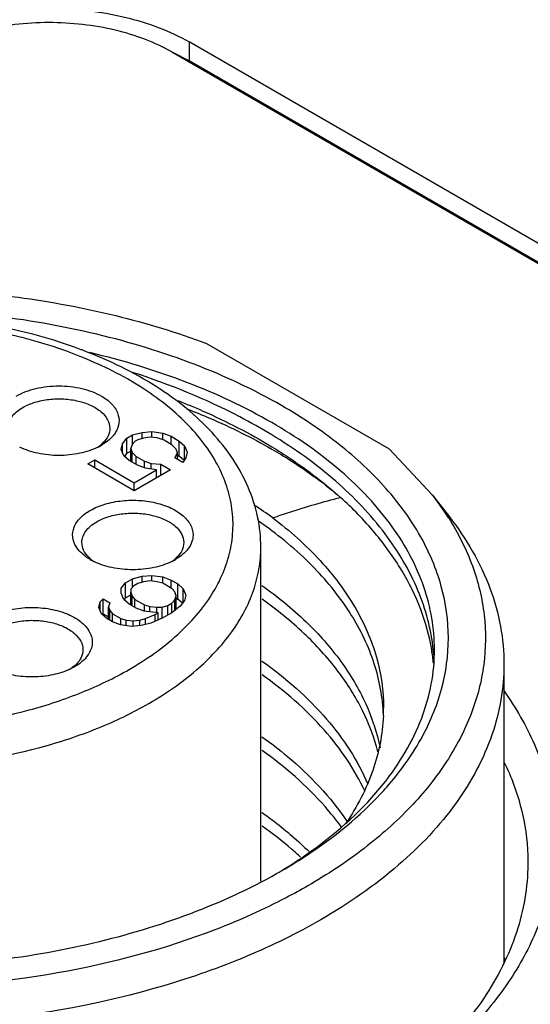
# Model space of a CAD drawing. Header units: inches. Extents: x 0 to 34, y 0 to 22.
# Tile 92 of 103: x 30.491 to 30.708, y 18.242 to 18.66. Entities that reach past the tile are written whole.
import ezdxf

# ---------------------------------------------------------------- set-up
doc = ezdxf.new("R2010")
doc.units = ezdxf.units.IN
doc.header["$LTSCALE"] = 1.87
doc.header["$MEASUREMENT"] = 0
doc.layers.get('0').update_dxf_attribs({"linetype": 'CONTINUOUS'})

msp = doc.modelspace()

# ---------------------------------------------------------------- linework, layer by layer
at = {"color": 7, "linetype": 'CONTINUOUS'}
for p, q in [((31.7141702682, 17.9863547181), (30.5631172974, 18.6509582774)), ((30.5631172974, 18.6509582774), (30.5631172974, 18.6429221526)), ((30.5557516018, 18.646705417), (31.7068045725, 17.9821018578)), ((30.5631172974, 18.6429221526), (30.5561958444, 18.6464957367)), ((31.7141702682, 17.9783185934), (30.5631172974, 18.6429221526)), ((30.5705857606, 18.5228712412), (30.6481857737, 18.4780659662)), ((30.534877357, 18.4802149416), (30.5366789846, 18.482594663)), ((30.5366789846, 18.482594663), (30.5390482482, 18.4839626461)), ((30.5366789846, 18.4761657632), (30.5366789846, 18.482594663)), ((30.5390482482, 18.4839626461), (30.5431697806, 18.485002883)), ((30.5390482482, 18.4799014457), (30.5390482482, 18.4839626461)), ((30.541355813, 18.4819462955), (30.5401711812, 18.481262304)), ((30.5437127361, 18.4826374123), (30.541355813, 18.4819462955)), ((30.5431697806, 18.485002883), (30.5472789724, 18.4853662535)), ((30.5431697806, 18.4824782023), (30.5431697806, 18.485002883)), ((30.5466496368, 18.4829936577), (30.5437127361, 18.4826374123)), ((30.5495741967, 18.4826730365), (30.5466496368, 18.4829936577)), ((30.5472789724, 18.4853662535), (30.5519557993, 18.4847178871)), ((30.5472789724, 18.4829936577), (30.5472789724, 18.4853662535)), ((30.5524864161, 18.481675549), (30.5495741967, 18.4826730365)), ((30.5519557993, 18.4847178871), (30.5554479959, 18.4833855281)), ((30.5519557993, 18.4818572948), (30.5519557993, 18.4847178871)), ((30.5554479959, 18.4833855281), (30.5589278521, 18.4813763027)), ((30.5554479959, 18.47996557), (30.5554479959, 18.4833855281)), ((30.5257529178, 18.4798336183), (30.5244240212, 18.4788081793)), ((30.5342480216, 18.4778423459), (30.534877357, 18.4802149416)), ((30.535370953, 18.4751420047), (30.5342480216, 18.4778423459)), ((30.534877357, 18.4763289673), (30.534877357, 18.4802149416)), ((30.5389742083, 18.4799014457), (30.5383572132, 18.4782057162)), ((30.5383572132, 18.472733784), (30.5383572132, 18.4782057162)), ((30.5383572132, 18.4782057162), (30.5389125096, 18.476517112)), ((30.5401711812, 18.481262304), (30.5389742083, 18.4799014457)), ((30.5559662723, 18.4796663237), (30.5524864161, 18.481675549)), ((30.5576938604, 18.4779848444), (30.5559662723, 18.4796663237)), ((30.5582491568, 18.4762962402), (30.5576938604, 18.4779848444)), ((30.5589278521, 18.4813763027), (30.5612354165, 18.4793599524)), ((30.5589278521, 18.4749474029), (30.5589278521, 18.4813763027)), ((30.5612354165, 18.4734552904), (30.5612354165, 18.4793599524)), ((30.5612354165, 18.4793599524), (30.5623583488, 18.4766596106)), ((30.6481857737, 18.4780659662), (30.66661824, 18.4583875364)), ((30.5376785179, 18.4731256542), (30.535370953, 18.4751420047)), ((30.5366789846, 18.4761657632), (30.5357097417, 18.4748855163)), ((30.5366789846, 18.4761657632), (30.5383572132, 18.4771347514)), ((30.5389125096, 18.4724131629), (30.5389125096, 18.476517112)), ((30.5389125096, 18.476517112), (30.5406400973, 18.474835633)), ((30.5406400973, 18.474835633), (30.5441199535, 18.4728264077)), ((30.5406400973, 18.4714156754), (30.5406400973, 18.474835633)), ((30.5570398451, 18.474258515), (30.5582491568, 18.4762962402)), ((30.5605197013, 18.4722492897), (30.5570398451, 18.474258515)), ((30.5582491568, 18.4735602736), (30.5582491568, 18.4762962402)), ((30.5582491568, 18.4753392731), (30.5589278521, 18.4749474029)), ((30.5610305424, 18.4731100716), (30.5589278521, 18.4749474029)), ((30.5617290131, 18.4742870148), (30.5605197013, 18.4722492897)), ((30.5623583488, 18.4766596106), (30.5617290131, 18.4742870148)), ((30.5200694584, 18.4716650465), (30.5230310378, 18.4733750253)), ((30.539788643, 18.4602794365), (30.5200694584, 18.4716650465)), ((30.5230310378, 18.4733750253), (30.5398503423, 18.4636637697)), ((30.5230310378, 18.4699550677), (30.5230310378, 18.4733750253)), ((30.5411583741, 18.4711164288), (30.5376785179, 18.4731256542)), ((30.5446505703, 18.46978407), (30.5411583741, 18.4711164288)), ((30.5441199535, 18.4728264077), (30.5470321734, 18.4718289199)), ((30.5441199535, 18.4699865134), (30.5441199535, 18.4728264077)), ((30.549327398, 18.4691357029), (30.5446505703, 18.46978407)), ((30.5470321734, 18.4718289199), (30.5511290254, 18.4715154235)), ((30.5470321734, 18.469453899), (30.5470321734, 18.4718289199)), ((30.5511290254, 18.4715154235), (30.5551888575, 18.4691713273)), ((30.5511290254, 18.4668272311), (30.5511290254, 18.4715154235)), ((30.5551888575, 18.4691713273), (30.539788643, 18.4602794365)), ((30.5398503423, 18.4636637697), (30.549327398, 18.4691357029)), ((30.549327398, 18.4657869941), (30.549327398, 18.4691357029)), ((30.5398503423, 18.4602794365), (30.5398503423, 18.4636637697)), ((30.6666182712, 18.4583875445), (30.6738060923, 18.4491085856)), ((30.5936187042, 18.2943870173), (30.5936187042, 18.4361696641)), ((30.5225665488, 18.4302485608), (30.5212437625, 18.4312694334)), ((30.5571992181, 18.4312703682), (30.5558713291, 18.4302457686)), ((30.5390482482, 18.4228821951), (30.5431697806, 18.4239224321)), ((30.5431697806, 18.4239224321), (30.5472789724, 18.4242858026)), ((30.5431697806, 18.4213977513), (30.5431697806, 18.4239224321)), ((30.5472789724, 18.4242858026), (30.5519557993, 18.4236374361)), ((30.5472789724, 18.4219132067), (30.5472789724, 18.4242858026)), ((30.5519557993, 18.4236374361), (30.5554479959, 18.4223050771)), ((30.5519557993, 18.4209299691), (30.5519557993, 18.4236374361)), ((30.5342850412, 18.4187924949), (30.5360866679, 18.4211722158)), ((30.5360866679, 18.4211722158), (30.5390482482, 18.4228821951)), ((30.5360866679, 18.414743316), (30.5360866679, 18.4211722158)), ((30.5395788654, 18.4198398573), (30.5383818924, 18.4184789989)), ((30.5390482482, 18.4192365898), (30.5390482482, 18.4228821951)), ((30.541355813, 18.4208658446), (30.5395788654, 18.4198398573)), ((30.5437127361, 18.4215569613), (30.541355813, 18.4208658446)), ((30.5466496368, 18.4219132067), (30.5437127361, 18.4215569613)), ((30.5495741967, 18.4215925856), (30.5466496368, 18.4219132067)), ((30.5519064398, 18.4209299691), (30.5495741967, 18.4215925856)), ((30.5559662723, 18.4185858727), (30.5519064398, 18.4209299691)), ((30.5554479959, 18.4223050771), (30.5583478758, 18.4206307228)), ((30.5554479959, 18.418885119), (30.5554479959, 18.4223050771)), ((30.5583478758, 18.4206307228), (30.5606554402, 18.4186143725)), ((30.5583478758, 18.414201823), (30.5583478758, 18.4206307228)), ((30.5342480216, 18.4167618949), (30.5342850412, 18.4187924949)), ((30.535370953, 18.4140615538), (30.5342480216, 18.4167618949)), ((30.5342850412, 18.4167618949), (30.5342850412, 18.4187924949)), ((30.5360866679, 18.414743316), (30.5383572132, 18.4160543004)), ((30.5383818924, 18.4184789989), (30.5383572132, 18.4171252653)), ((30.5383572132, 18.411653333), (30.5383572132, 18.4171252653)), ((30.5383572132, 18.4171252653), (30.5389125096, 18.4154366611)), ((30.5389125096, 18.4113327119), (30.5389125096, 18.4154366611)), ((30.5389125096, 18.4154366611), (30.540060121, 18.4140900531)), ((30.5571138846, 18.4172392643), (30.5559662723, 18.4185858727)), ((30.5570521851, 18.4138549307), (30.5576691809, 18.4155506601)), ((30.5576691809, 18.4155506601), (30.5571138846, 18.4172392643)), ((30.5576691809, 18.4098775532), (30.5576691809, 18.4155506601)), ((30.5606554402, 18.4128894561), (30.5606554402, 18.4186143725)), ((30.5606554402, 18.4186143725), (30.5617783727, 18.4159140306)), ((30.5617783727, 18.4159140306), (30.5611490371, 18.4135414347)), ((30.5247586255, 18.4106130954), (30.5253879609, 18.4129856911)), ((30.5253879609, 18.4129856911), (30.5265849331, 18.414346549)), ((30.5253879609, 18.4090997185), (30.5253879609, 18.4129856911)), ((30.5265849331, 18.414346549), (30.5294848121, 18.4126721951)), ((30.5265849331, 18.4079176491), (30.5265849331, 18.414346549)), ((30.5294848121, 18.4126721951), (30.5288678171, 18.4109764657)), ((30.5288678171, 18.4055045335), (30.5288678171, 18.4109764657)), ((30.5288678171, 18.4109764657), (30.5294231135, 18.4092878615)), ((30.5376785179, 18.4120452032), (30.535370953, 18.4140615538)), ((30.5360866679, 18.414743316), (30.5354978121, 18.413965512)), ((30.5405783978, 18.4103708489), (30.5376785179, 18.4120452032)), ((30.540060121, 18.4140900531), (30.5441199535, 18.4117459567)), ((30.540060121, 18.4106700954), (30.540060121, 18.4140900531)), ((30.5441199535, 18.4117459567), (30.5464521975, 18.4110833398)), ((30.5441199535, 18.4090384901), (30.5441199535, 18.4117459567)), ((30.5464521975, 18.4110833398), (30.5493767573, 18.4107627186)), ((30.5464521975, 18.4087773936), (30.5464521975, 18.4110833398)), ((30.5493767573, 18.4107627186), (30.5517213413, 18.4107769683)), ((30.5493767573, 18.4083972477), (30.5493767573, 18.4107627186)), ((30.5517213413, 18.4107769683), (30.5540782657, 18.4114680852)), ((30.5517213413, 18.4060389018), (30.5517213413, 18.4107769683)), ((30.5540782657, 18.4114680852), (30.5558552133, 18.4124940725)), ((30.5540782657, 18.4074496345), (30.5540782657, 18.4114680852)), ((30.5593474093, 18.4111617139), (30.5557811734, 18.4084328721)), ((30.5558552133, 18.4124940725), (30.5570521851, 18.4138549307)), ((30.5558552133, 18.4084328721), (30.5558552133, 18.4124940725)), ((30.5570521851, 18.4094054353), (30.5570521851, 18.4138549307)), ((30.5576691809, 18.414593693), (30.5583478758, 18.414201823)), ((30.5602634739, 18.4125279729), (30.5583478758, 18.414201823)), ((30.5611490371, 18.4135414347), (30.5593474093, 18.4111617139)), ((30.5258815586, 18.4079127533), (30.5247586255, 18.4106130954)), ((30.5281891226, 18.4058964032), (30.5258815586, 18.4079127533)), ((30.5265849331, 18.4079176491), (30.5262757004, 18.4075660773)), ((30.5265849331, 18.4079176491), (30.5288678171, 18.4065995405)), ((30.5294231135, 18.4051839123), (30.5294231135, 18.4092878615)), ((30.5294231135, 18.4092878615), (30.5305707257, 18.4079412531)), ((30.5305707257, 18.4079412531), (30.5340505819, 18.4059320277)), ((30.5305707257, 18.4045569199), (30.5305707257, 18.4079412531)), ((30.544070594, 18.4090384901), (30.5405783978, 18.4103708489)), ((30.5499197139, 18.4083972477), (30.544070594, 18.4090384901)), ((30.5446012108, 18.4059961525), (30.5487350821, 18.4077132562)), ((30.5487350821, 18.4077132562), (30.5499197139, 18.4083972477)), ((30.5487350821, 18.4047754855), (30.5487350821, 18.4077132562)), ((30.5499197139, 18.4052916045), (30.5499197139, 18.4083972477)), ((30.5557811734, 18.4084328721), (30.5516349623, 18.4060389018)), ((30.5305090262, 18.4045569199), (30.5281891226, 18.4058964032)), ((30.5340012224, 18.4032245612), (30.5305090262, 18.4045569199)), ((30.5386780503, 18.4025761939), (30.5340012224, 18.4032245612)), ((30.5340505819, 18.4059320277), (30.5363828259, 18.4052694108)), ((30.5340505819, 18.4032245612), (30.5340505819, 18.4059320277)), ((30.5363828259, 18.4052694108), (30.5393073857, 18.4049487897)), ((30.5363828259, 18.40289439), (30.5363828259, 18.4052694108)), ((30.5427872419, 18.4029395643), (30.5386780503, 18.4025761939)), ((30.5393073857, 18.4049487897), (30.5422442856, 18.4053050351)), ((30.5393073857, 18.4025761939), (30.5393073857, 18.4049487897)), ((30.5422442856, 18.4053050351), (30.5446012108, 18.4059961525)), ((30.5422442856, 18.4029395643), (30.5422442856, 18.4053050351)), ((30.546908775, 18.4039798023), (30.5427872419, 18.4029395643)), ((30.5446012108, 18.4033973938), (30.5446012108, 18.4059961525)), ((30.5516349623, 18.4060389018), (30.546908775, 18.4039798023)), ((30.514351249, 18.3857068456), (30.5125000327, 18.3843322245)), ((30.6969651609, 18.3864610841), (30.6969651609, 18.2598282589)), ((30.5144674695, 18.3854415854), (30.5124125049, 18.3843767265)), ((30.6301771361, 18.3197774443), (30.6302590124, 18.3196549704))]:
    msp.add_line(p, q, dxfattribs=at)
for centre, radius, start, end in [((30.4478402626, 18.3346786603), 0.1980801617, 69.0746575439, 69.4720621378), ((30.5131617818, 18.5016121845), 0.0254450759, 296.2440370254, 299.9621153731), ((30.5166021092, 18.4904940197), 0.0140492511, 310.6425441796, 314.9426690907), ((30.5670794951, 18.3812022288), 0.1259584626, 32.3599532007, 37.7910650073), ((30.4953626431, 18.3053704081), 0.1767433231, 54.2169362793, 57.3170915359), ((30.5303843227, 18.4419179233), 0.0140335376, 225.0431695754, 229.3575291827), ((30.5480486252, 18.4419321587), 0.0140501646, 310.638187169, 314.9425764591), ((30.5338537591, 18.453079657), 0.0254810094, 240.0375342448, 243.7318725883), ((30.5446091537, 18.4530468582), 0.0254423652, 296.246737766, 299.9621706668), ((30.5806701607, 18.3783809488), 0.0867513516, 5.6567384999, 9.4736823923), ((30.5813375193, 18.3835298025), 0.0860799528, 4.5136748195, 6.0675341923), ((30.5052009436, 18.3963704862), 0.0140513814, 310.6323841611, 314.9424529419), ((30.5003291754, 18.4103979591), 0.028689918, 293.5088140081, 294.90846946), ((30.5682504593, 18.3620962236), 0.0775323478, 1.8551922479, 4.202525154), ((30.5679837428, 18.3678885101), 0.0777974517, 357.5770572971, 359.9809367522), ((30.5437621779, 18.4252025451), 0.1376329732, 317.0805850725, 318.6713103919), ((30.4873774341, 18.4980096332), 0.230094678, 299.3878607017, 299.9955706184), ((30.5928546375, 18.2048300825), 0.1187395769, 28.1372286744, 28.6336835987)]:
    msp.add_arc(centre, radius, start, end, dxfattribs=at)
for points, knots in [([(30.4438283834, 18.6509367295), (30.4479043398, 18.6532901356), (30.4568362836, 18.6574386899), (30.4713705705, 18.6618809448), (30.4871223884, 18.6645814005), (30.503467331, 18.6654940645), (30.5198135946, 18.6645902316), (30.5355688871, 18.6618971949), (30.5501069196, 18.6574594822), (30.5590409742, 18.6533118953), (30.5631172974, 18.6509582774)], [0, 0, 0, 0, 0.1139625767, 0.2373395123, 0.3670356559, 0.4999694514, 0.6329119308, 0.7626279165, 0.8860271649, 1, 1, 1, 1]), ([(30.5557516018, 18.646705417), (30.5521786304, 18.6487684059), (30.5443479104, 18.6524040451), (30.531605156, 18.6562941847), (30.5177952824, 18.6586547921), (30.5034673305, 18.6594467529), (30.4891407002, 18.6586459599), (30.4753343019, 18.656277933), (30.4625952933, 18.6523832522), (30.4547666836, 18.6487466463), (30.4511940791, 18.6466838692)], [0, 0, 0, 0, 0.1139733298, 0.2373724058, 0.3670900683, 0.5000348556, 0.6329697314, 0.7626647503, 0.8860383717, 1, 1, 1, 1]), ([(30.2488726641, 18.5028796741), (30.2595912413, 18.5090684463), (30.2827767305, 18.5202114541), (30.3203699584, 18.5328126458), (30.3610782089, 18.5416097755), (30.4037547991, 18.5463522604), (30.4472038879, 18.5469104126), (30.4902045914, 18.5432662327), (30.5315416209, 18.5355261), (30.5579697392, 18.5275502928), (30.5705857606, 18.5228712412)], [0, 0, 0, 0, 0.1120242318, 0.2319800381, 0.358118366, 0.4882600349, 0.619988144, 0.7507932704, 0.8782113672, 1, 1, 1, 1]), ([(30.6024260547, 18.496450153), (30.590705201, 18.503217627), (30.5650763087, 18.5151531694), (30.5233405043, 18.5278384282), (30.4781554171, 18.5356477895), (30.4312171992, 18.538282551), (30.384277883, 18.5356472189), (30.3390950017, 18.52783982), (30.2973492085, 18.5151475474), (30.2605751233, 18.4980265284), (30.2301076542, 18.4770386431), (30.2070701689, 18.4528407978), (30.1947051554, 18.4300476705), (30.1898889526, 18.4114513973), (30.1886960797, 18.3975960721), (30.1898891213, 18.3837407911), (30.194704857, 18.3651444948), (30.2070718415, 18.3423511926), (30.230101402, 18.3181567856), (30.2493797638, 18.3048791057), (30.260008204, 18.2987423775)], [0, 0, 0, 0, 0.0665670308, 0.1383871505, 0.2139870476, 0.2915553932, 0.3691239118, 0.4447243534, 0.5165470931, 0.5831119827, 0.6434717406, 0.697469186, 0.746037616, 0.7690089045, 0.7915554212, 0.8141020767, 0.8370732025, 0.8856418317, 0.9396371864, 1, 1, 1, 1]), ([(30.5172998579, 18.5201809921), (30.5018655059, 18.5259603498), (30.4687310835, 18.5339732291), (30.4177127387, 18.5362033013), (30.3679630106, 18.5290467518), (30.3369322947, 18.5176791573), (30.3231224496, 18.5102707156)], [0, 0, 0, 0, 0.2479889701, 0.5083522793, 0.7641897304, 1, 1, 1, 1]), ([(30.5164152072, 18.5175086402), (30.5012693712, 18.5235088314), (30.4683826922, 18.5317945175), (30.4176810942, 18.5340815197), (30.3756826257, 18.5277696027), (30.3450147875, 18.5176336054), (30.3311380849, 18.5109932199), (30.3247335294, 18.5072953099)], [0, 0, 0, 0, 0.2475606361, 0.5101106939, 0.7671369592, 0.8876177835, 1, 1, 1, 1]), ([(30.5936187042, 18.4361696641), (30.5936187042, 18.4405200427), (30.5926845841, 18.4493130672), (30.5885634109, 18.4620676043), (30.5819239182, 18.4741604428), (30.5729839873, 18.4853985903), (30.5619690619, 18.495680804), (30.5443427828, 18.5083211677), (30.5292121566, 18.5156311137), (30.5185848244, 18.5196947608)], [0, 0, 0, 0, 0.1095335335, 0.2207117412, 0.3353765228, 0.4549840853, 0.5807826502, 0.7135315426, 1, 1, 1, 1]), ([(30.5377007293, 18.3843307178), (30.5450364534, 18.388566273), (30.5582010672, 18.3977827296), (30.5711749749, 18.4125354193), (30.577805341, 18.4251449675), (30.5808638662, 18.4346208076), (30.5820905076, 18.444256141), (30.5814603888, 18.4539140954), (30.5789868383, 18.4634557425), (30.5731398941, 18.4761893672), (30.561048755, 18.4912359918), (30.5409875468, 18.5063361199), (30.5250607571, 18.5140836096), (30.5164152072, 18.5175086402)], [0, 0, 0, 0, 0.1398143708, 0.263204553, 0.3198210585, 0.3739559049, 0.4266717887, 0.4791856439, 0.5327378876, 0.5884527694, 0.7094120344, 0.8465096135, 1, 1, 1, 1]), ([(30.5982502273, 18.4892174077), (30.5867280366, 18.4958701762), (30.5615231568, 18.5075894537), (30.5349590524, 18.5156178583), (30.5209864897, 18.518932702)], [0, 0, 0, 0, 0.4809238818, 1, 1, 1, 1]), ([(30.5982389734, 18.4840337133), (30.5938252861, 18.4867144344), (30.5749426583, 18.4973187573), (30.5547472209, 18.505510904), (30.5390513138, 18.5105399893)], [0, 0, 0, 0, 0.2385670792, 1, 1, 1, 1]), ([(30.4896781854, 18.5004642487), (30.4922472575, 18.5019475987), (30.4982216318, 18.5041121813), (30.5077739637, 18.5051492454), (30.517326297, 18.5041121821), (30.5233006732, 18.5019475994), (30.5258697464, 18.5004642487)], [0, 0, 0, 0, 0.2372413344, 0.4999999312, 0.7627585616, 1, 1, 1, 1]), ([(30.4924625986, 18.4956415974), (30.4940654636, 18.4965670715), (30.4976945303, 18.4980646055), (30.5036092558, 18.4992479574), (30.509865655, 18.4994211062), (30.5159509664, 18.49856631), (30.5213794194, 18.4967525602), (30.5257277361, 18.4941029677), (30.528673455, 18.4907527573), (30.5294275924, 18.4880500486), (30.5294275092, 18.4868010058)], [0, 0, 0, 0, 0.1288274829, 0.2705619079, 0.4178787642, 0.5623784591, 0.6961932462, 0.8135865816, 0.913061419, 1, 1, 1, 1]), ([(30.5258697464, 18.5004642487), (30.5274376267, 18.4995589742), (30.5301817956, 18.4975504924), (30.5329867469, 18.4935748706), (30.5336897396, 18.4890873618), (30.5326583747, 18.4863317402), (30.5319130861, 18.4851094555)], [0, 0, 0, 0, 0.2931939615, 0.5432521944, 0.7681629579, 1, 1, 1, 1]), ([(30.5583917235, 18.4985643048), (30.5619515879, 18.4971577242), (30.5756201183, 18.491449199), (30.5888499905, 18.4846613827), (30.5982389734, 18.4789588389)], [0, 0, 0, 0, 0.258404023, 1, 1, 1, 1]), ([(30.4861204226, 18.4868010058), (30.4861204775, 18.4876258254), (30.4864252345, 18.4893449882), (30.4877284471, 18.4917403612), (30.4897886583, 18.4939056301), (30.4915124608, 18.4950929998), (30.4924625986, 18.4956415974)], [0, 0, 0, 0, 0.2177897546, 0.4509217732, 0.710304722, 1, 1, 1, 1]), ([(30.5625178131, 18.494904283), (30.5656948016, 18.493677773), (30.577912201, 18.4887110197), (30.589778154, 18.4828585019), (30.5982502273, 18.477966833)], [0, 0, 0, 0, 0.2582212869, 1, 1, 1, 1]), ([(30.6471153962, 18.33431279), (30.6525948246, 18.3405447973), (30.6620897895, 18.353574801), (30.6712727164, 18.3752766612), (30.6743722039, 18.3977296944), (30.6712000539, 18.4201762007), (30.6619434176, 18.4418711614), (30.6470134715, 18.4622550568), (30.6268870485, 18.4809064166), (30.6110143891, 18.4914913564), (30.6024260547, 18.496450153)], [0, 0, 0, 0, 0.1263389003, 0.2433810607, 0.3552438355, 0.4671389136, 0.5842681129, 0.710734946, 0.8490154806, 1, 1, 1, 1]), ([(30.5294275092, 18.4868010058), (30.5294274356, 18.4856946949), (30.5288533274, 18.4833318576), (30.527401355, 18.4814242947), (30.5265264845, 18.4805497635)], [0, 0, 0, 0, 0.4721116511, 1, 1, 1, 1]), ([(30.6674376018, 18.3927745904), (30.667437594, 18.3972469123), (30.6666592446, 18.4062944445), (30.6619608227, 18.4244333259), (30.6498954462, 18.4466729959), (30.627427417, 18.4702764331), (30.6086193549, 18.4832304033), (30.5982502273, 18.4892174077)], [0, 0, 0, 0, 0.1081656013, 0.2183689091, 0.4513771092, 0.7104159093, 1, 1, 1, 1]), ([(30.5319130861, 18.4851094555), (30.5315872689, 18.4845751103), (30.5299630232, 18.4823436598), (30.5277092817, 18.4806298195), (30.5258697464, 18.4795676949)], [0, 0, 0, 0, 0.2275806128, 1, 1, 1, 1]), ([(30.666935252, 18.3926285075), (30.6660183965, 18.4012547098), (30.6613351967, 18.4189175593), (30.6467556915, 18.4433482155), (30.6253799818, 18.4657023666), (30.6078341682, 18.4782059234), (30.5982389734, 18.4840337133)], [0, 0, 0, 0, 0.2202088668, 0.4561506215, 0.7150200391, 1, 1, 1, 1]), ([(30.5244134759, 18.4787900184), (30.5219601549, 18.4775784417), (30.5164620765, 18.4758029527), (30.5077694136, 18.4749461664), (30.4990785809, 18.4758051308), (30.4935819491, 18.4775803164), (30.491130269, 18.4787919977)], [0, 0, 0, 0, 0.2396888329, 0.5000660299, 0.7604359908, 1, 1, 1, 1]), ([(30.5982389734, 18.4789588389), (30.600925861, 18.4773269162), (30.6111449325, 18.4708267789), (30.6208119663, 18.4634346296), (30.6274710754, 18.4574279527)], [0, 0, 0, 0, 0.2595572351, 1, 1, 1, 1]), ([(30.5982502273, 18.477966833), (30.6009335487, 18.4764175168), (30.6111260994, 18.4702453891), (30.6207965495, 18.4631867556), (30.6274753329, 18.4574297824)], [0, 0, 0, 0, 0.2600267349, 1, 1, 1, 1]), ([(30.5987077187, 18.4487510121), (30.6010999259, 18.4495801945), (30.6105992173, 18.4527591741), (30.6202224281, 18.4555712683), (30.6274725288, 18.4574321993)], [0, 0, 0, 0, 0.2527551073, 1, 1, 1, 1]), ([(30.6662383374, 18.3926597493), (30.6652663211, 18.3984872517), (30.6620509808, 18.4102311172), (30.6537541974, 18.4270185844), (30.6421479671, 18.4430419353), (30.6326538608, 18.4527532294), (30.6274674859, 18.4574311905)], [0, 0, 0, 0, 0.2306556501, 0.4717255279, 0.7273210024, 1, 1, 1, 1]), ([(30.5211264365, 18.4519000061), (30.5230799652, 18.4530279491), (30.5275149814, 18.4548376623), (30.5347361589, 18.4562205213), (30.5423465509, 18.4563376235), (30.5496874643, 18.4551743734), (30.5561426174, 18.452827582), (30.5611859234, 18.4494619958), (30.5644099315, 18.4452223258), (30.5649285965, 18.4419086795), (30.5647485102, 18.4404217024)], [0, 0, 0, 0, 0.1302711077, 0.2737509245, 0.422525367, 0.5676005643, 0.7007189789, 0.8162156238, 0.913499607, 1, 1, 1, 1]), ([(30.5150981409, 18.4365225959), (30.514348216, 18.4377454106), (30.513307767, 18.4405030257), (30.5140035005, 18.444999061), (30.516809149, 18.4489822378), (30.51955653, 18.4509935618), (30.5211264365, 18.4519000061)], [0, 0, 0, 0, 0.2319753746, 0.45685229, 0.7068398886, 1, 1, 1, 1]), ([(30.5239097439, 18.4470790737), (30.5255126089, 18.4480045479), (30.5291416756, 18.4495020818), (30.5350564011, 18.4506854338), (30.5413128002, 18.4508585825), (30.5473981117, 18.4500037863), (30.5528265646, 18.4481900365), (30.5571748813, 18.445540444), (30.5601206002, 18.4421902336), (30.5608747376, 18.439487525), (30.5608746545, 18.4382384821)], [0, 0, 0, 0, 0.1288274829, 0.2705619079, 0.4178787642, 0.5623784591, 0.6961932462, 0.8135865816, 0.913061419, 1, 1, 1, 1]), ([(30.5987076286, 18.4487510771), (30.6059175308, 18.4432770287), (30.6189429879, 18.4316926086), (30.6341604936, 18.4116498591), (30.6436133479, 18.3901793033), (30.6457835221, 18.3751588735), (30.6457811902, 18.3678626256)], [0, 0, 0, 0, 0.2804960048, 0.5368950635, 0.7739224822, 1, 1, 1, 1]), ([(30.6734768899, 18.4486197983), (30.6775094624, 18.4422366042), (30.6842003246, 18.4289817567), (30.6893938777, 18.4076489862), (30.6892047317, 18.3860363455), (30.6836375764, 18.3647370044), (30.672913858, 18.3442606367), (30.6573569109, 18.3250022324), (30.6373350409, 18.3072941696), (30.6218687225, 18.2971092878), (30.6135615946, 18.2923128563)], [0, 0, 0, 0, 0.119555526, 0.2330355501, 0.3444593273, 0.4582409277, 0.5783570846, 0.7077424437, 0.8481084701, 1, 1, 1, 1]), ([(30.6738057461, 18.4491084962), (30.680984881, 18.4398397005), (30.6898739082, 18.4246553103), (30.6959568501, 18.4027740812), (30.6969651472, 18.3918510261), (30.6969650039, 18.3864610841)], [0, 0, 0, 0, 0.5183056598, 0.7617149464, 1, 1, 1, 1]), ([(30.5175675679, 18.4382384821), (30.5175676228, 18.4390633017), (30.5178723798, 18.4407824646), (30.5191755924, 18.4431778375), (30.5212358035, 18.4453431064), (30.5229596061, 18.4465304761), (30.5239097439, 18.4470790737)], [0, 0, 0, 0, 0.2177897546, 0.4509217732, 0.710304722, 1, 1, 1, 1]), ([(30.6455743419, 18.3677779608), (30.6450355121, 18.375111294), (30.6417248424, 18.390115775), (30.6307237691, 18.4112488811), (30.6141071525, 18.4308358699), (30.6002675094, 18.4420639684), (30.5926653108, 18.4473531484)], [0, 0, 0, 0, 0.2237408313, 0.4606794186, 0.7182010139, 1, 1, 1, 1]), ([(30.5647485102, 18.4404217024), (30.5647068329, 18.440077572), (30.5644485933, 18.4386646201), (30.5638497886, 18.4373235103), (30.5632704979, 18.4364034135)], [0, 0, 0, 0, 0.2417472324, 1, 1, 1, 1]), ([(30.5211277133, 18.431004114), (30.5204755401, 18.431380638), (30.5181732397, 18.4328557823), (30.5161364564, 18.4348295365), (30.5150981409, 18.4365225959)], [0, 0, 0, 0, 0.2749249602, 1, 1, 1, 1]), ([(30.5204685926, 18.4319872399), (30.5195939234, 18.4328619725), (30.518141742, 18.4347692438), (30.5175674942, 18.4371321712), (30.5175675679, 18.4382384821)], [0, 0, 0, 0, 0.5278883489, 1, 1, 1, 1]), ([(30.5460523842, 18.3698652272), (30.5531811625, 18.3739812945), (30.566111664, 18.3828871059), (30.5815585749, 18.399114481), (30.589852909, 18.4144043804), (30.593084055, 18.4268747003), (30.5936183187, 18.4330949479), (30.5936185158, 18.4361696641)], [0, 0, 0, 0, 0.2895843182, 0.5486222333, 0.7816308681, 0.8918345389, 1, 1, 1, 1]), ([(30.5632704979, 18.4364034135), (30.5629430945, 18.4358833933), (30.5613261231, 18.4337163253), (30.5591172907, 18.4320448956), (30.5573157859, 18.4310047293)], [0, 0, 0, 0, 0.228038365, 1, 1, 1, 1]), ([(30.5608746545, 18.4382384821), (30.5608745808, 18.4371321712), (30.5603004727, 18.4347693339), (30.5588485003, 18.432861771), (30.5579736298, 18.4319872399)], [0, 0, 0, 0, 0.4721116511, 1, 1, 1, 1]), ([(30.5558607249, 18.4302276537), (30.5534073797, 18.4290159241), (30.5479091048, 18.4272402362), (30.5392160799, 18.4263834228), (30.5305249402, 18.4272425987), (30.525028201, 18.4290181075), (30.5225765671, 18.430230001)], [0, 0, 0, 0, 0.2396881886, 0.5000682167, 0.7604398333, 1, 1, 1, 1]), ([(30.5941144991, 18.4199761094), (30.600721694, 18.4152848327), (30.6128663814, 18.4054015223), (30.6279158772, 18.3884739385), (30.6387410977, 18.3703417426), (30.6430046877, 18.3573918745), (30.6442775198, 18.350971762)], [0, 0, 0, 0, 0.2786262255, 0.5361224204, 0.7749517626, 1, 1, 1, 1]), ([(30.4782810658, 18.4063351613), (30.4804630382, 18.4075950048), (30.4854655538, 18.4095492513), (30.4935688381, 18.4108414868), (30.5019705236, 18.4105803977), (30.5097933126, 18.4087781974), (30.5162463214, 18.4056292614), (30.5201450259, 18.4018432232), (30.5217067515, 18.3984306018), (30.5220878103, 18.3958758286), (30.5216993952, 18.3933232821), (30.5209745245, 18.3917467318), (30.5205182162, 18.3909960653)], [0, 0, 0, 0, 0.1347730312, 0.2837045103, 0.4364353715, 0.5816569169, 0.7099074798, 0.8168236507, 0.8637863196, 0.9083903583, 0.9530098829, 1, 1, 1, 1]), ([(30.643337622, 18.3493531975), (30.6418040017, 18.3554052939), (30.6372047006, 18.3675504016), (30.626436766, 18.3845279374), (30.6119243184, 18.4004088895), (30.6003768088, 18.4097445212), (30.5941212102, 18.4141859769)], [0, 0, 0, 0, 0.2256878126, 0.4652310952, 0.722671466, 1, 1, 1, 1]), ([(30.4810629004, 18.4015165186), (30.4826657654, 18.4024419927), (30.4862948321, 18.4039395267), (30.4922095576, 18.4051228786), (30.4984659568, 18.4052960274), (30.5045512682, 18.4044412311), (30.5099797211, 18.4026274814), (30.5143280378, 18.3999778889), (30.5172737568, 18.3966276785), (30.5180278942, 18.3939249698), (30.518027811, 18.392675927)], [0, 0, 0, 0, 0.1288274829, 0.2705619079, 0.4178787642, 0.5623784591, 0.6961932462, 0.8135865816, 0.913061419, 1, 1, 1, 1]), ([(30.5205182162, 18.3909960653), (30.5201926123, 18.3904604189), (30.518567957, 18.3882232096), (30.5163103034, 18.3865056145), (30.5144674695, 18.3854415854)], [0, 0, 0, 0, 0.2275464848, 1, 1, 1, 1]), ([(30.518027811, 18.392675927), (30.5180277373, 18.3915696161), (30.5174536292, 18.3892067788), (30.5160016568, 18.3872992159), (30.5151267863, 18.3864246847)], [0, 0, 0, 0, 0.4721116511, 1, 1, 1, 1]), ([(30.6458948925, 18.3358690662), (30.6525551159, 18.3442461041), (30.6608260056, 18.3580127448), (30.6664980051, 18.3779276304), (30.6674376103, 18.3878710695), (30.6674376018, 18.3927745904)], [0, 0, 0, 0, 0.5190223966, 0.7621910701, 1, 1, 1, 1]), ([(30.5941150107, 18.3878318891), (30.6041489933, 18.3807084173), (30.6218458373, 18.3653310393), (30.6348398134, 18.3455684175), (30.6391011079, 18.335525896)], [0, 0, 0, 0, 0.5300728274, 1, 1, 1, 1]), ([(30.6969650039, 18.3864610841), (30.6969648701, 18.3814297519), (30.6960903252, 18.37125115), (30.6908033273, 18.3508452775), (30.6772310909, 18.3258249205), (30.6519534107, 18.2992717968), (30.6307945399, 18.2846982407), (30.6191293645, 18.2779629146)], [0, 0, 0, 0, 0.1081648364, 0.2183691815, 0.4513743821, 0.7104185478, 1, 1, 1, 1]), ([(30.3460190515, 18.3741173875), (30.3611648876, 18.3681171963), (30.3940515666, 18.3598315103), (30.4447531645, 18.357544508), (30.486751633, 18.363856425), (30.5174194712, 18.3739924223), (30.5312961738, 18.3806328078), (30.5377007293, 18.3843307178)], [0, 0, 0, 0, 0.2475606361, 0.5101106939, 0.7671369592, 0.8876177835, 1, 1, 1, 1]), ([(30.5117733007, 18.3840893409), (30.5093623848, 18.383040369), (30.5040749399, 18.3815218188), (30.4958059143, 18.3808551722), (30.487595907, 18.3817294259), (30.482403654, 18.3833879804), (30.4800666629, 18.3845037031)], [0, 0, 0, 0, 0.2425596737, 0.5024630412, 0.7610905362, 1, 1, 1, 1]), ([(30.637918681, 18.332406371), (30.6335193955, 18.341923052), (30.6207183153, 18.3605711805), (30.6037161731, 18.3752302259), (30.5941219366, 18.3820418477)], [0, 0, 0, 0, 0.4711906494, 1, 1, 1, 1]), ([(30.6969982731, 18.3750754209), (30.7020421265, 18.3679978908), (30.7105930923, 18.3532859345), (30.7180507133, 18.3293668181), (30.719385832, 18.30495902), (30.7145302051, 18.2807489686), (30.7036959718, 18.2573619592), (30.6872439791, 18.2352844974), (30.6655957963, 18.2149102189), (30.6486703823, 18.2031593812), (30.6395421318, 18.1976137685)], [0, 0, 0, 0, 0.122538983, 0.2379200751, 0.3500742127, 0.4635348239, 0.5825846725, 0.7105318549, 0.8494046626, 1, 1, 1, 1]), ([(30.3375346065, 18.3595752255), (30.3539039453, 18.3529005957), (30.3895912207, 18.3436369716), (30.4447367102, 18.3408914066), (30.4905085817, 18.347627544), (30.5239487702, 18.3586124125), (30.5390755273, 18.3658368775), (30.5460523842, 18.3698652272)], [0, 0, 0, 0, 0.2468580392, 0.5094340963, 0.7668381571, 0.8874995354, 1, 1, 1, 1]), ([(30.6457116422, 18.3645995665), (30.6453785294, 18.356725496), (30.6421619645, 18.3405160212), (30.6345264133, 18.3259381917), (30.6298324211, 18.3190089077)], [0, 0, 0, 0, 0.4849732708, 1, 1, 1, 1]), ([(30.5941157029, 18.355687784), (30.5978192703, 18.353058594), (30.6113115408, 18.3427076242), (30.6232386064, 18.3301411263), (30.6301771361, 18.3197774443)], [0, 0, 0, 0, 0.2669543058, 1, 1, 1, 1]), ([(30.6278110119, 18.3173865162), (30.6256464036, 18.3203735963), (30.6158467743, 18.3325935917), (30.6038720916, 18.3429751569), (30.594122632, 18.3498976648)], [0, 0, 0, 0, 0.2357734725, 1, 1, 1, 1]), ([(30.6971061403, 18.3448132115), (30.7001143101, 18.3385424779), (30.7048952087, 18.3256186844), (30.7068540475, 18.3119595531), (30.7070695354, 18.3052410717)], [0, 0, 0, 0, 0.5085181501, 1, 1, 1, 1]), ([(30.6025098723, 18.2988557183), (30.6068757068, 18.3015104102), (30.6227915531, 18.3119816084), (30.6372119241, 18.3249478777), (30.6458948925, 18.3358690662)], [0, 0, 0, 0, 0.2680527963, 1, 1, 1, 1]), ([(30.6024093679, 18.2987329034), (30.6065101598, 18.3011001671), (30.6216589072, 18.3104844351), (30.6356393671, 18.3218918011), (30.6445524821, 18.3314787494)], [0, 0, 0, 0, 0.2656361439, 1, 1, 1, 1]), ([(30.5941164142, 18.3235435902), (30.5959425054, 18.3222471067), (30.6029286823, 18.3170911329), (30.6095277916, 18.3114021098), (30.6141137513, 18.306876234)], [0, 0, 0, 0, 0.2579295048, 1, 1, 1, 1]), ([(30.6105363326, 18.3045021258), (30.6092753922, 18.3056649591), (30.6040227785, 18.3103449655), (30.5984595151, 18.314673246), (30.5941229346, 18.3177532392)], [0, 0, 0, 0, 0.2438430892, 1, 1, 1, 1]), ([(30.7070695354, 18.3052410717), (30.7072258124, 18.300368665), (30.706755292, 18.2905163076), (30.7036951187, 18.2758809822), (30.6983177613, 18.2614910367), (30.6906836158, 18.2474770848), (30.6808681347, 18.2339509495), (30.6645792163, 18.21626163), (30.649947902, 18.2047581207), (30.639432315, 18.1977742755)], [0, 0, 0, 0, 0.1103240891, 0.2221118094, 0.3370823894, 0.4567166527, 0.5821842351, 0.7143186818, 1, 1, 1, 1]), ([(30.2620097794, 18.2976000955), (30.273671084, 18.2910222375), (30.2990773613, 18.2794241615), (30.3403316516, 18.2670930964), (30.3848879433, 18.2595031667), (30.4311240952, 18.2569366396), (30.4773637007, 18.2594829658), (30.5219308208, 18.2670529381), (30.5632005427, 18.2793667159), (30.5886207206, 18.2909521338), (30.6002893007, 18.2975240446)], [0, 0, 0, 0, 0.114458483, 0.2376716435, 0.3671752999, 0.4999540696, 0.6327397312, 0.7622637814, 0.885512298, 1, 1, 1, 1]), ([(30.6135615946, 18.2923128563), (30.6105467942, 18.2905721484), (30.5979163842, 18.2836381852), (30.5847224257, 18.2777476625), (30.5745305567, 18.2738139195)], [0, 0, 0, 0, 0.2416539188, 1, 1, 1, 1]), ([(30.6191293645, 18.2779629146), (30.6090010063, 18.2721149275), (30.5872153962, 18.2614774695), (30.5392413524, 18.2446140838), (30.4732884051, 18.2325285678), (30.392148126, 18.2322598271), (30.3384007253, 18.2417373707), (30.3127723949, 18.2491049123)], [0, 0, 0, 0, 0.1114414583, 0.2302739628, 0.483758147, 0.7459060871, 1, 1, 1, 1]), ([(30.5745305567, 18.2738139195), (30.5528256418, 18.2654365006), (30.5061894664, 18.2530160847), (30.4335428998, 18.2466873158), (30.3607113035, 18.2522687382), (30.3137782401, 18.2641879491), (30.2918484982, 18.2723212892)], [0, 0, 0, 0, 0.2423546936, 0.4991273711, 0.7563547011, 1, 1, 1, 1])]:
    msp.add_open_spline(points, degree=3, knots=knots, dxfattribs=at)

doc.saveas('drawing.dxf')
